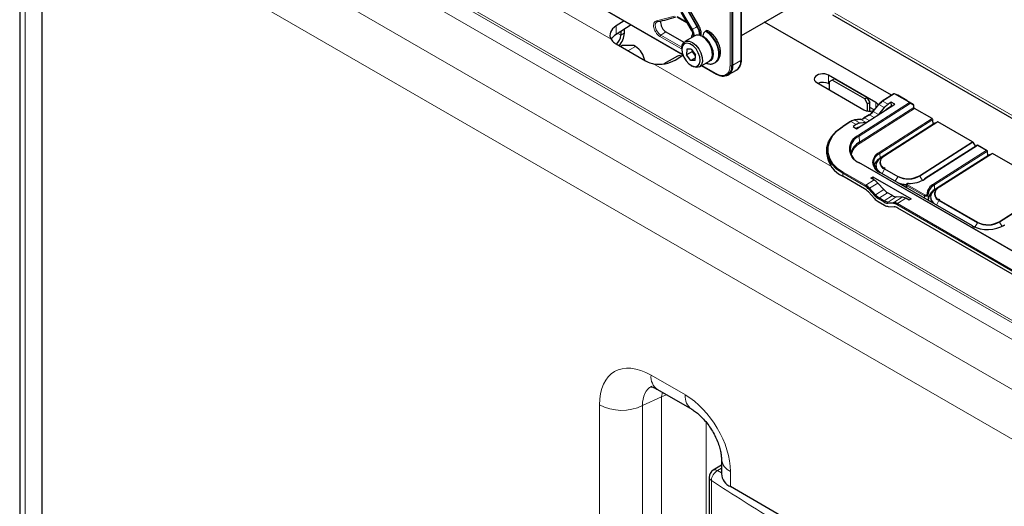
# Paper-space layout 'Blatt2' of a CAD drawing. Header units: millimetres. Extents: x 5 to 418, y 2 to 292.
# Tile 51 of 103: x 86 to 125, y 196 to 215. Entities that reach past the tile are written whole.
import ezdxf

# ---------------------------------------------------------------- set-up
doc = ezdxf.new("R2010")
doc.units = ezdxf.units.MM

psp = doc.layouts.new('Blatt2')

# ---------------------------------------------------------------- linework, layer by layer
at = {"color": 7, "linetype": 'Continuous', "lineweight": 18}
for p, q in [((114.519, 213.311), (114.519, 228.295)), ((114.586, 213.31), (114.586, 228.293)), ((88.641, 226.564), (109.769, 214.367)), ((143.421, 192.954), (87.804, 225.061)), ((89.066, 224.234), (142.159, 193.584)), ((141.88, 193.083), (88.787, 223.733)), ((87.958, 222.218), (139.427, 192.505)), ((86.373, 221.319), (86.373, 158.281)), ((138.664, 190.959), (87.045, 220.758)), ((114.947, 219.787), (114.947, 213.513)), ((107.986, 216.447), (112.625, 213.769)), ((113.195, 214.862), (112.781, 215.579)), ((112.804, 215.593), (113.218, 214.876)), ((111.583, 215.1), (112.305, 215.289)), ((112.402, 215.273), (112.792, 215.048)), ((112.997, 214.748), (112.583, 215.465)), ((112.6, 215.475), (113.014, 214.758)), ((118.709, 215.403), (126.945, 210.649)), ((109.967, 214.555), (109.967, 214.896)), ((113.218, 214.876), (113.195, 214.862)), ((110.156, 214.529), (110.035, 214.599)), ((110.156, 214.529), (110.297, 214.611)), ((112.576, 213.979), (111.722, 214.472)), ((111.958, 214.661), (111.755, 214.532)), ((112.597, 214.046), (111.755, 214.532)), ((110.441, 213.904), (110.745, 214.08)), ((111.464, 213.388), (118.565, 209.289)), ((113.4, 213.322), (113.968, 212.994)), ((114.586, 213.31), (114.633, 213.332)), ((114.633, 213.332), (114.947, 213.513)), ((118.453, 212.593), (118.453, 212.933)), ((121.076, 212.184), (120.614, 211.889)), ((121.685, 211.833), (121.076, 212.184)), ((121.093, 212.187), (121.092, 212.188)), ((121.093, 212.187), (121.702, 211.836)), ((121.222, 212.128), (121.093, 212.187)), ((119.647, 210.533), (121.685, 211.833)), ((121.71, 211.793), (119.672, 210.493)), ((119.687, 210.252), (121.864, 211.641)), ((121.889, 211.601), (119.711, 210.213)), ((120.466, 211.757), (120.236, 211.482)), ((120.338, 211.625), (120.338, 211.844)), ((120.68, 211.634), (120.466, 211.757)), ((120.828, 211.766), (120.614, 211.889)), ((121.702, 211.836), (121.833, 211.775)), ((121.859, 211.724), (121.71, 211.793)), ((119.739, 211.165), (119.497, 211.138)), ((119.951, 211.043), (119.739, 211.165)), ((120.088, 211.35), (119.89, 211.223)), ((120.075, 211.116), (119.89, 211.223)), ((120.273, 211.243), (120.088, 211.35)), ((120.447, 211.36), (120.236, 211.482)), ((120.475, 209.843), (122.593, 211.194)), ((119.346, 211.081), (119.038, 210.884)), ((119.56, 210.957), (119.346, 211.081)), ((119.71, 211.015), (119.497, 211.138)), ((122.618, 211.155), (120.5, 209.804)), ((122.704, 211.01), (120.586, 209.659)), ((120.683, 209.715), (122.802, 211.067)), ((122.818, 211.065), (120.7, 209.714)), ((119.687, 210.252), (119.672, 210.493)), ((122.158, 210.666), (122.162, 210.664)), ((121.334, 210.141), (121.338, 210.139)), ((122.083, 208.915), (124.201, 210.266)), ((124.218, 210.249), (122.1, 208.898)), ((124.402, 210.122), (122.307, 208.785)), ((124.75, 209.921), (124.402, 210.122)), ((120.511, 209.616), (120.5, 209.804)), ((120.512, 209.596), (120.511, 209.616)), ((120.586, 209.659), (120.585, 209.659)), ((120.586, 209.659), (120.683, 209.715)), ((122.655, 208.585), (124.75, 209.921)), ((124.798, 209.896), (122.68, 208.545)), ((124.884, 209.752), (122.766, 208.401)), ((122.864, 208.457), (124.982, 209.808)), ((124.998, 209.806), (122.88, 208.455)), ((128.605, 204.27), (119.648, 209.441)), ((120.7, 209.196), (121.231, 208.89)), ((124.338, 209.408), (124.342, 209.406)), ((119.024, 208.892), (119.018, 209.011)), ((119.915, 208.493), (119.018, 209.011)), ((119.04, 209.053), (119.937, 208.535)), ((124.188, 206.91), (120.476, 209.053)), ((120.589, 209), (120.684, 209.178)), ((121.214, 208.871), (120.684, 209.178)), ((121.119, 208.694), (121.214, 208.871)), ((122.204, 208.728), (122.1, 208.898)), ((120.269, 208.747), (119.937, 208.535)), ((120.42, 208.623), (120.089, 208.411)), ((120.089, 208.411), (120.331, 208.151)), ((121.586, 208.508), (121.585, 208.425)), ((122.279, 208.108), (121.586, 208.508)), ((121.608, 208.549), (122.301, 208.149)), ((122.691, 208.358), (122.68, 208.545)), ((122.766, 208.401), (122.864, 208.457)), ((120.299, 208.117), (120.056, 208.378)), ((120.661, 208.361), (120.331, 208.151)), ((120.811, 208.237), (120.483, 208.027)), ((120.483, 208.027), (120.681, 207.913)), ((121.009, 208.122), (120.681, 207.913)), ((121.158, 208.074), (120.828, 207.864)), ((121.391, 208.062), (121.06, 207.851)), ((122.284, 208.021), (122.279, 208.108)), ((122.46, 208.102), (122.557, 208.164)), ((122.766, 208.401), (122.766, 208.4)), ((125.265, 207.078), (126.945, 208.15)), ((126.945, 208.122), (125.282, 207.061)), ((120.658, 207.871), (120.46, 207.986)), ((121.047, 207.806), (120.816, 207.819)), ((120.828, 207.864), (121.06, 207.851)), ((125.808, 205.092), (121.185, 207.76)), ((121.539, 208.013), (121.207, 207.802)), ((121.207, 207.802), (125.83, 205.133)), ((122.769, 207.742), (122.864, 207.919)), ((124.396, 207.034), (122.864, 207.919)), ((122.88, 207.937), (124.413, 207.053)), ((124.3, 206.855), (124.396, 207.034)), ((125.386, 206.892), (125.282, 207.061)), ((111.365, 200.947), (112.734, 200.157)), ((111.782, 200.081), (111.816, 200.264)), ((109.305, 159.028), (109.305, 199.758)), ((111.782, 200.081), (111.026, 199.732)), ((111.782, 159.439), (111.782, 200.081)), ((111.026, 199.732), (111.026, 159.002)), ((113.567, 199.067), (113.567, 159.373)), ((114.173, 197.236), (114.024, 197.14)), ((114.024, 197.14), (114.173, 197.044)), ((114.539, 197.098), (114.539, 196.496)), ((113.775, 196.74), (113.775, 195.125))]:
    psp.add_line(p, q, dxfattribs=at)
at = {"color": 7, "linetype": 'Continuous', "lineweight": 25}
for p, q in [((114.633, 213.332), (114.633, 228.316)), ((86.15, 221.73), (86.15, 158.692)), ((87.045, 157.602), (87.045, 220.757)), ((114.971, 213.547), (114.971, 219.825)), ((107.879, 216.492), (112.632, 213.749)), ((114.971, 214.517), (117.783, 216.14)), ((113.273, 214.908), (112.859, 215.624)), ((110.289, 215.101), (109.967, 214.896)), ((112.412, 215.25), (112.807, 215.022)), ((112.559, 215.451), (112.973, 214.734)), ((118.611, 215.347), (126.945, 210.536)), ((110.569, 214.939), (109.967, 214.555)), ((110.297, 214.766), (110.297, 214.611)), ((113.562, 214.701), (113.538, 214.687)), ((120.966, 212.126), (115.898, 215.052)), ((110.156, 214.676), (110.156, 214.529)), ((111.958, 214.661), (112.678, 214.245)), ((113.117, 214.505), (112.716, 214.274)), ((113.413, 214.445), (113.44, 214.476)), ((113.432, 214.476), (113.432, 214.503)), ((109.967, 214.177), (111.146, 213.497)), ((110.134, 214.081), (110.203, 214.121)), ((110.675, 214.121), (110.203, 214.121)), ((110.745, 214.08), (110.675, 214.121)), ((112.595, 214.007), (112.595, 213.952)), ((112.79, 213.969), (112.779, 213.739)), ((112.971, 213.971), (112.79, 213.969)), ((112.971, 213.971), (113.143, 213.744)), ((112.42, 213.696), (111.873, 213.38)), ((112.324, 213.535), (112.637, 213.734)), ((113.015, 213.875), (112.779, 213.739)), ((112.95, 213.512), (112.779, 213.739)), ((113.137, 213.62), (112.95, 213.512)), ((113.015, 213.875), (113.016, 213.911)), ((113.039, 213.881), (113.015, 213.875)), ((113.141, 213.708), (113.015, 213.875)), ((113.132, 213.514), (113.143, 213.744)), ((113.132, 213.514), (112.95, 213.512)), ((112.961, 213.32), (113.008, 213.292)), ((113.3, 213.263), (113.7, 213.495)), ((113.386, 213.313), (113.979, 212.971)), ((113.913, 213.425), (113.937, 213.439)), ((114.461, 212.951), (114.774, 213.132)), ((114.388, 212.917), (114.434, 212.937)), ((120.338, 211.844), (118.453, 212.933)), ((118.6, 212.737), (118.482, 212.669)), ((118.688, 212.788), (118.6, 212.737)), ((119.896, 211.989), (118.6, 212.737)), ((119.985, 212.04), (118.688, 212.788)), ((117.981, 212.632), (119.867, 211.544)), ((118.482, 212.576), (118.453, 212.593)), ((118.482, 212.669), (118.482, 212.343)), ((119.896, 211.989), (119.985, 212.04)), ((120.014, 211.785), (119.896, 211.989)), ((119.985, 212.04), (120.103, 211.836)), ((121.06, 212.186), (120.597, 211.891)), ((121.22, 212.128), (121.092, 212.188)), ((121.576, 211.923), (121.222, 212.128)), ((119.571, 210.794), (121.096, 211.767)), ((120.103, 211.836), (120.014, 211.785)), ((120.014, 211.496), (120.014, 211.785)), ((120.103, 211.491), (120.103, 211.836)), ((120.27, 211.544), (120.103, 211.64)), ((120.452, 211.761), (120.221, 211.486)), ((120.68, 211.634), (120.447, 211.36)), ((120.957, 211.848), (120.828, 211.766)), ((120.862, 211.64), (120.964, 211.705)), ((121.096, 211.767), (120.957, 211.848)), ((120.964, 211.705), (120.957, 211.848)), ((120.964, 211.705), (120.982, 211.694)), ((121.576, 211.923), (121.833, 211.775)), ((121.864, 211.641), (121.859, 211.724)), ((122.593, 211.194), (121.889, 211.601)), ((119.727, 211.168), (119.484, 211.141)), ((119.86, 211.206), (119.868, 211.21)), ((120.071, 211.351), (119.873, 211.225)), ((119.329, 211.082), (119.022, 210.886)), ((119.56, 210.957), (119.431, 210.875)), ((119.431, 210.875), (119.571, 210.794)), ((119.951, 211.043), (119.71, 211.015)), ((122.704, 211.01), (120.585, 209.659)), ((122.241, 210.72), (122.394, 210.817)), ((122.394, 210.817), (122.63, 210.967)), ((122.396, 210.814), (122.394, 210.817)), ((122.63, 210.967), (122.618, 211.155)), ((122.704, 211.01), (122.802, 211.067)), ((122.704, 211.01), (122.704, 211.01)), ((124.201, 210.266), (122.818, 211.065)), ((121.57, 210.292), (122.241, 210.72)), ((122.15, 210.661), (122.154, 210.659)), ((122.243, 210.716), (122.241, 210.72)), ((121.217, 210.067), (120.511, 209.616)), ((121.217, 210.067), (121.417, 210.194)), ((121.217, 210.062), (121.217, 210.067)), ((121.326, 210.136), (121.33, 210.134)), ((121.417, 210.194), (121.57, 210.292)), ((121.417, 210.194), (121.419, 210.191)), ((121.57, 210.292), (121.572, 210.288)), ((121.677, 210.355), (121.673, 210.357)), ((124.403, 210.134), (122.291, 208.787)), ((124.218, 210.249), (124.321, 210.082)), ((124.785, 209.913), (124.403, 210.134)), ((118.384, 209.886), (118.389, 209.767)), ((124.884, 209.752), (122.766, 208.4)), ((124.574, 209.559), (124.81, 209.709)), ((124.81, 209.709), (124.798, 209.896)), ((124.884, 209.752), (124.982, 209.808)), ((124.884, 209.752), (124.884, 209.752)), ((126.945, 208.682), (124.998, 209.806)), ((128.623, 204.272), (119.666, 209.443)), ((120.351, 209.296), (120.353, 209.226)), ((120.353, 209.226), (120.368, 209.141)), ((120.718, 209.198), (120.668, 209.232)), ((123.751, 209.033), (124.421, 209.461)), ((124.33, 209.403), (124.334, 209.401)), ((124.421, 209.461), (124.574, 209.559)), ((124.423, 209.458), (124.421, 209.461)), ((124.576, 209.555), (124.574, 209.559)), ((119.892, 208.391), (119.024, 208.892)), ((120.14, 208.821), (120.221, 208.872)), ((120.269, 208.747), (120.14, 208.821)), ((120.221, 208.872), (121.748, 207.99)), ((120.221, 208.872), (120.224, 208.773)), ((124.206, 206.912), (120.494, 209.055)), ((122.691, 208.358), (123.598, 208.936)), ((123.598, 208.936), (123.751, 209.033)), ((123.598, 208.931), (123.598, 208.936)), ((123.598, 208.936), (123.599, 208.932)), ((123.751, 209.033), (123.752, 209.03)), ((123.857, 209.096), (123.853, 209.099)), ((120.661, 208.361), (120.42, 208.623)), ((121.56, 208.545), (121.559, 208.44)), ((122.245, 208.749), (122.285, 208.773)), ((120.043, 208.267), (120.286, 208.007)), ((121.009, 208.122), (120.811, 208.237)), ((121.391, 208.062), (121.158, 208.074)), ((122.455, 208.089), (122.551, 208.15)), ((122.532, 208.037), (122.533, 207.967)), ((120.437, 207.883), (120.693, 207.735)), ((120.84, 207.686), (121.072, 207.674)), ((125.784, 204.989), (121.219, 207.625)), ((121.668, 207.939), (121.539, 208.013)), ((121.748, 207.99), (121.668, 207.939)), ((122.898, 207.94), (122.848, 207.974)), ((124.213, 206.899), (124.283, 206.863)), ((125.427, 206.912), (125.467, 206.936)), ((111.624, 200.375), (112.993, 199.585)), ((114.173, 197.608), (114.173, 197.006)), ((114.173, 197.36), (113.844, 197.149)), ((113.691, 196.868), (113.691, 195.253)), ((125.784, 190.004), (114.539, 196.496))]:
    psp.add_line(p, q, dxfattribs=at)
at = {"color": 7, "linetype": 'Continuous', "lineweight": 18, "flags": 128}
for points in [[(111.755, 214.532), (111.685, 214.586), (111.622, 214.66), (111.573, 214.748), (111.542, 214.84), (111.533, 214.926), (111.547, 214.999), (111.583, 215.05), (111.601, 215.063)], [(112.997, 214.748), (112.984, 214.741), (112.976, 214.736), (112.973, 214.735), (112.973, 214.734)], [(113.195, 214.862), (113.173, 214.85), (113.148, 214.836), (113.123, 214.821), (113.098, 214.806), (113.073, 214.792), (113.05, 214.779), (113.03, 214.768), (113.014, 214.758)], [(113.273, 214.908), (113.271, 214.907), (113.265, 214.903), (113.253, 214.896), (113.237, 214.887), (113.218, 214.876)], [(113.562, 214.701), (113.711, 214.59), (113.848, 214.439), (113.962, 214.26), (114.044, 214.067), (114.086, 213.875), (114.087, 213.701), (114.046, 213.558), (113.965, 213.458), (113.937, 213.439)], [(113.432, 214.503), (113.566, 214.401), (113.686, 214.26), (113.78, 214.093), (113.839, 213.919), (113.856, 213.754), (113.831, 213.615), (113.764, 213.517), (113.664, 213.469), (113.654, 213.468)], [(113.913, 213.425), (113.941, 213.444), (114.022, 213.544), (114.064, 213.687), (114.063, 213.862), (114.02, 214.053), (113.938, 214.246), (113.824, 214.425), (113.687, 214.577), (113.538, 214.687)], [(120.452, 211.761), (120.453, 211.761), (120.455, 211.762), (120.458, 211.761), (120.462, 211.759), (120.466, 211.757)], [(120.221, 211.486), (120.222, 211.486), (120.224, 211.487), (120.227, 211.486), (120.231, 211.484), (120.236, 211.482)], [(120.586, 209.659), (120.49, 209.585), (120.419, 209.502), (120.375, 209.413), (120.36, 209.321), (120.375, 209.23), (120.419, 209.143), (120.49, 209.065), (120.523, 209.038)], [(122.766, 208.401), (122.67, 208.327), (122.599, 208.244), (122.555, 208.154), (122.54, 208.062), (122.555, 207.971), (122.599, 207.885), (122.671, 207.806), (122.703, 207.78)], [(111.984, 200.167), (111.983, 200.166), (111.782, 200.081)]]:
    psp.add_lwpolyline(points, dxfattribs=at)
at = {"color": 7, "linetype": 'Continuous', "lineweight": 25, "flags": 128}
for points in [[(113.7, 213.495), (113.705, 213.498), (113.782, 213.582), (113.819, 213.712), (113.811, 213.873), (113.759, 214.048), (113.67, 214.218), (113.552, 214.364), (113.419, 214.47), (113.284, 214.526), (113.163, 214.524), (113.117, 214.505)], [(112.595, 214.007), (112.611, 214.126), (112.668, 214.235), (112.763, 214.293), (112.884, 214.295), (113.018, 214.239), (113.151, 214.132), (113.269, 213.987), (113.359, 213.817), (113.41, 213.642), (113.418, 213.481), (113.382, 213.351), (113.305, 213.266), (113.195, 213.236), (113.195, 213.236)], [(113.127, 213.27), (113.228, 213.3), (113.297, 213.383), (113.326, 213.509), (113.31, 213.663), (113.252, 213.827), (113.16, 213.981), (113.043, 214.105), (112.916, 214.186), (112.795, 214.213), (112.693, 214.183), (112.624, 214.1), (112.596, 213.974), (112.611, 213.82), (112.669, 213.656), (112.762, 213.502), (112.879, 213.378), (113.006, 213.297), (113.127, 213.27)], [(112.57, 213.692), (112.501, 213.712), (112.42, 213.696)], [(112.57, 213.692), (112.501, 213.712), (112.42, 213.696)], [(113.195, 213.236), (113.066, 213.264), (113.008, 213.292)], [(120.223, 211.478), (120.221, 211.481), (120.221, 211.484), (120.221, 211.485), (120.221, 211.486)], [(119.018, 209.011), (118.775, 209.18), (118.586, 209.373), (118.457, 209.584), (118.391, 209.808), (118.391, 210.037), (118.456, 210.265), (118.585, 210.485), (118.774, 210.689), (119.016, 210.872)], [(119.038, 210.884), (118.8, 210.704), (118.614, 210.503), (118.487, 210.287), (118.423, 210.063), (118.423, 209.837), (118.488, 209.617), (118.615, 209.409), (118.801, 209.219), (119.04, 209.053)], [(120.565, 209.611), (120.606, 209.655), (120.683, 209.715)], [(120.355, 209.346), (120.324, 209.305), (120.291, 209.247)], [(121.488, 208.481), (121.514, 208.479), (121.556, 208.475)], [(122.745, 208.352), (122.786, 208.397), (122.864, 208.457)], [(122.533, 207.967), (122.548, 207.881), (122.554, 207.866)]]:
    psp.add_lwpolyline(points, dxfattribs=at)
at = {"color": 7, "linetype": 'Continuous', "lineweight": 25}
for centre, radius, start, end in [((111.022, 218.902), 3.877, 279.1105, 290.2144), ((113.606, 214.639), 0.0755, 65.7075, 125.6163), ((109.632, 214.557), 0.524, 312.1085, 356.979), ((109.476, 214.649), 0.823, 318.5788, 357.3108), ((113.009, 213.769), 0.812, 0.4781, 59.5166), ((113.663, 214.493), 0.231, 122.6055, 177.3945), ((110.291, 213.379), 0.835, 9.3474, 57.065), ((114.929, 213.552), 0.0419, 294.3747, 354.3052), ((114.229, 213.252), 0.362, 230.7967, 9.214), ((114.235, 213.285), 0.401, 299.7173, 6.7628), ((114.55, 213.463), 0.4, 304.0564, 7.2558), ((113.989, 212.992), 0.0233, 244.1059, 300.3461), ((121.078, 212.158), 0.0333, 65.1811, 122.53), ((120.929, 211.362), 0.615, 123.2627, 140.5553), ((120.975, 211.338), 0.659, 123.2627, 140.5553), ((120.607, 211.879), 0.0155, 128.5677, 188.8773), ((121.917, 211.647), 0.0539, 186.3421, 237.7135), ((119.689, 211.522), 0.36, 278.0426, 303.9756), ((119.883, 211.213), 0.0155, 128.5677, 188.8773), ((119.68, 211.925), 0.703, 303.2627, 320.5553), ((119.727, 211.901), 0.659, 303.2627, 320.5553), ((122.564, 211.149), 0.0539, 6.3421, 57.7135), ((119.031, 210.874), 0.0155, 128.5677, 188.8773), ((119.547, 210.782), 0.36, 98.0426, 123.9756), ((119.486, 211.121), 0.0203, 58.9767, 95.7899), ((122.808, 211.051), 0.0166, 53.8189, 113.1032), ((119.901, 209.962), 0.579, 113.3057, 246.8237), ((120.025, 209.625), 0.713, 118.3783, 165.6901), ((124.174, 210.223), 0.0513, 30.705, 58.1427), ((119.474, 209.886), 1.091, 186.2661, 245.6191), ((120.664, 209.423), 0.415, 113.3057, 246.8237), ((120.756, 209.165), 0.513, 118.4714, 164.6503), ((124.989, 209.793), 0.0166, 53.8189, 113.1032), ((120.691, 209.315), 0.34, 183.1764, 225.6546), ((121.633, 209.68), 0.887, 242.9955, 300.4232), ((119.597, 207.96), 0.621, 42.3194, 59.199), ((119.597, 207.964), 0.665, 42.3194, 59.199), ((121.615, 209.701), 1.156, 254.3558, 267.3028), ((121.639, 209.909), 1.307, 270.2008, 300.7233), ((121.667, 208.604), 0.0233, 167.3698, 184.297), ((122.3, 208.775), 0.0152, 128.2019, 187.8532), ((122.885, 208.14), 0.5, 117.4057, 176.2086), ((122.902, 208.117), 0.482, 117.4057, 176.2086), ((119.551, 207.82), 0.665, 42.3194, 59.199), ((120.823, 208.595), 0.709, 222.3194, 239.199), ((120.823, 208.598), 0.665, 222.3194, 239.199), ((122.91, 207.934), 0.477, 117.2713, 177.1184), ((122.866, 208.055), 0.335, 182.9954, 222.6053), ((120.777, 208.454), 0.665, 222.3194, 239.199), ((120.848, 208.179), 0.362, 238.3709, 264.8776), ((120.859, 208.202), 0.339, 238.3709, 264.8776), ((120.871, 208.024), 0.339, 238.3709, 264.8776), ((121.019, 207.491), 0.317, 58.3709, 84.8776), ((121.029, 207.513), 0.339, 58.3709, 84.8776), ((121.041, 207.336), 0.339, 58.3709, 84.8776), ((124.803, 208.117), 1.355, 242.9955, 300.4232), ((124.197, 206.899), 0.0157, 358.389, 55.7595), ((124.815, 207.843), 0.887, 242.9955, 300.4232), ((125.482, 206.938), 0.0152, 128.2019, 187.8532), ((114.024, 196.868), 0.333, 122.6657, 180), ((114.789, 197.062), 0.619, 185.1618, 246.1583)]:
    psp.add_arc(centre, radius, start, end, dxfattribs=at)
at = {"color": 7, "linetype": 'Continuous', "lineweight": 18}
for centre, radius, start, end in [((112.65, 214.529), 0.411, 351.7442, 32.2854), ((112.606, 214.506), 0.479, 357.6936, 31.7563), ((112.586, 214.492), 0.713, 2.5052, 31.37), ((112.625, 214.511), 0.696, 359.7235, 31.5886), ((113.116, 214.52), 0.11, 157.4944, 216.7846), ((113.073, 213.818), 0.75, 343.115, 61.3944), ((114.554, 213.381), 0.0777, 242.8052, 294.3071), ((113.993, 212.991), 0.0249, 174.0146, 234.6732), ((121.067, 212.172), 0.016, 52.7758, 116.0345), ((121.087, 212.17), 0.0181, 71.1671, 127.9468), ((120.604, 211.877), 0.016, 52.7758, 116.0345), ((121.696, 211.819), 0.0181, 71.1671, 127.9468), ((121.656, 211.787), 0.0539, 6.3421, 57.7135), ((121.683, 211.81), 0.0317, 327.4106, 53.332), ((119.729, 211.148), 0.0203, 58.9767, 95.7899), ((119.88, 211.211), 0.016, 52.7758, 116.0345), ((120.078, 211.337), 0.016, 52.7758, 116.0345), ((119.029, 210.872), 0.016, 52.7758, 116.0345), ((119.336, 211.068), 0.016, 52.7758, 116.0345), ((119.882, 209.987), 0.595, 113.3057, 246.8237), ((119.618, 210.487), 0.0539, 6.3421, 57.7135), ((120.029, 209.615), 0.677, 118.0129, 169.8654), ((119.74, 210.258), 0.0539, 186.3421, 237.7135), ((120.645, 209.448), 0.43, 113.3057, 246.8237), ((120.446, 209.798), 0.0539, 6.3421, 57.7135), ((120.783, 209.438), 0.278, 141.5144, 249.2648), ((120.811, 209.455), 0.282, 113.3057, 246.8237), ((120.69, 209.7), 0.0166, 53.8189, 113.1032), ((119.659, 209.427), 0.0173, 66.2305, 129.0417), ((120.728, 209.155), 0.0499, 124.2195, 152.669), ((119.069, 209.011), 0.0511, 124.2872, 179.1791), ((120.487, 209.039), 0.0173, 66.2305, 129.0417), ((121.633, 209.693), 0.922, 242.9955, 300.4232), ((121.259, 208.848), 0.0499, 124.2195, 152.669), ((122.055, 208.872), 0.0513, 30.705, 58.1427), ((119.966, 208.493), 0.0511, 124.2872, 179.1791), ((120.142, 208.327), 0.0999, 122.3324, 149.186), ((121.605, 209.634), 1.064, 247.0371, 268.297), ((121.637, 208.507), 0.0513, 124.3512, 178.5369), ((122.298, 208.773), 0.016, 52.8504, 115.9599), ((122.626, 208.539), 0.0539, 6.3421, 57.7135), ((122.991, 208.196), 0.282, 113.3057, 246.8237), ((122.87, 208.442), 0.0166, 53.8189, 113.1032), ((120.385, 208.066), 0.0999, 122.3324, 149.186), ((120.511, 207.985), 0.0511, 124.2872, 179.1791), ((122.33, 208.107), 0.0513, 124.3512, 178.5369), ((122.39, 208.143), 0.031, 11.0787, 97.6755), ((122.963, 208.179), 0.278, 141.5144, 249.2648), ((120.71, 207.87), 0.0511, 124.2872, 179.1791), ((120.852, 207.833), 0.0384, 127.2724, 201.6137), ((121.083, 207.82), 0.0384, 127.2724, 201.6137), ((121.236, 207.76), 0.0511, 124.2872, 179.1791), ((122.909, 207.896), 0.0499, 124.2195, 152.669), ((124.199, 206.896), 0.0173, 66.2305, 129.0417), ((124.815, 207.856), 0.922, 242.9955, 300.4232), ((124.441, 207.012), 0.0499, 124.2195, 152.669), ((125.237, 207.035), 0.0513, 30.705, 58.1427), ((111.981, 200.881), 0.62, 173.888, 234.7998), ((113.35, 200.091), 0.62, 173.8923, 234.7524), ((110.192, 201.478), 1.935, 242.7384, 295.5295), ((114.805, 197.676), 0.636, 186.4104, 245.3), ((114.263, 196.714), 0.489, 119.3062, 176.9738), ((113.927, 196.992), 0.177, 56.78, 117.8539), ((113.85, 196.881), 0.16, 184.8044, 242.0683), ((193.424, 319.821), 146.605, 237.0921, 238.30656)]:
    psp.add_arc(centre, radius, start, end, dxfattribs=at)
at = {"color": 7, "linetype": 'Continuous', "lineweight": 25}
for centre, major_axis, ratio, start_param, end_param in [((110.557, 214.556), (0.833, 0.04), 0.606667, 2.32713, 3.443479), ((110.557, 214.215), (0.833, 0.04), 0.606667, 2.32713, 2.779965), ((111.735, 213.875), (0.833, 0.04), 0.606667, 4.352373, 5.468722), ((118.217, 212.783), (0.333, 0.016), 0.606667, 0.756333, 3.897926), ((118.217, 212.442), (0.333, 0.016), 0.606667, 0.756333, 2.138069), ((120.103, 211.694), (0.333, 0.016), 0.606667, 0.132611, 0.756333), ((120.841, 211.372), (0.256, 0.429), 0.566715, 0.845639, 1.281971), ((120.874, 211.246), (0.256, 0.429), 0.566715, 0.845639, 1.177791), ((121.835, 211.737), (-0.0133, 0.0394), 0.495325, 4.211357, 5.769813), ((120.032, 211.119), (0.25, 0.012), 0.606667, 2.056758, 2.628942), ((120.103, 211.694), (0.333, 0.016), 0.606667, 3.897926, 5.128242), ((119.548, 210.401), (0.256, 0.429), 0.566715, 0.513487, 0.845639), ((119.572, 210.563), (0.256, 0.429), 0.566715, 0.409307, 0.845639), ((124.403, 210.095), (-0.0009, 0.039), 0.022658, 0.013756, 0.823921), ((124.751, 209.894), (0.0471, 0.001), 0.562077, 0.031209, 1.584552), ((124.775, 209.881), (0.0162, 0.0291), 0.58789, 5.541497, 5.558951), ((120.282, 208.346), (-0.263, 0.425), 0.556886, 5.044823, 5.481156), ((120.799, 208.638), (-0.263, 0.425), 0.556886, 1.903231, 2.339563), ((120.997, 208.523), (-0.263, 0.425), 0.556886, 2.339563, 2.775895), ((121.552, 207.612), (-0.263, 0.425), 0.556886, 5.481156, 5.917488)]:
    psp.add_ellipse(centre, major_axis=major_axis, ratio=ratio, start_param=start_param, end_param=end_param, dxfattribs=at)
at = {"color": 7, "linetype": 'Continuous', "lineweight": 18}
for centre, major_axis, ratio, start_param, end_param in [((111.371, 198.559), (-1.462, 2.533), 0.575802, 5.499237, 7.067295), ((112.255, 199.069), (-0.935, 1.396), 0.571737, 6.192691, 7.029074), ((112.709, 198.127), (-1.329, 2.152), 0.584594, 3.89967, 5.45692)]:
    psp.add_ellipse(centre, major_axis=major_axis, ratio=ratio, start_param=start_param, end_param=end_param, dxfattribs=at)
for points, knots in [([(111.722, 214.472), (111.695, 214.49), (111.64, 214.528), (111.565, 214.618), (111.506, 214.722), (111.471, 214.83), (111.46, 214.931), (111.477, 215.017), (111.518, 215.079), (111.562, 215.093), (111.583, 215.1)], [0, 0, 0, 0, 0.121712, 0.25, 0.378287, 0.499999, 0.621712, 0.75, 0.878288, 1, 1, 1, 1]), ([(113.968, 212.994), (114.038, 212.962), (114.144, 212.914), (114.272, 212.919), (114.36, 212.95), (114.431, 213.011), (114.5, 213.119), (114.511, 213.236), (114.519, 213.311)], [0, 0, 0, 0, 0.2394568, 0.3683607, 0.5, 0.6316393, 0.7605432, 1, 1, 1, 1]), ([(121.586, 208.508), (121.584, 208.509), (121.581, 208.511), (121.577, 208.515), (121.573, 208.518), (121.569, 208.522), (121.566, 208.527), (121.563, 208.533), (121.562, 208.539), (121.561, 208.542), (121.561, 208.544), (121.561, 208.544)], [0, 0, 0, 0, 0.1070005, 0.2147806, 0.3250263, 0.4361256, 0.5404509, 0.7526379, 0.860753, 0.9650641, 1, 1, 1, 1]), ([(121.644, 208.602), (121.638, 208.602), (121.627, 208.601), (121.612, 208.595), (121.601, 208.587), (121.594, 208.577), (121.593, 208.567), (121.597, 208.557), (121.604, 208.552), (121.608, 208.549)], [0, 0, 0, 0, 0.142474, 0.284952, 0.427322, 0.569562, 0.711749, 0.853982, 1, 1, 1, 1]), ([(122.421, 208.149), (122.42, 208.143), (122.418, 208.132), (122.404, 208.116), (122.383, 208.104), (122.357, 208.097), (122.328, 208.095), (122.3, 208.098), (122.286, 208.105), (122.279, 208.108)], [0, 0, 0, 0, 0.145981, 0.288211, 0.430421, 0.572696, 0.715089, 0.857563, 1, 1, 1, 1]), ([(122.301, 208.149), (122.305, 208.147), (122.314, 208.143), (122.331, 208.141), (122.348, 208.142), (122.364, 208.146), (122.376, 208.154), (122.385, 208.163), (122.386, 208.17), (122.386, 208.174)], [0, 0, 0, 0, 0.1424738, 0.284952, 0.4273215, 0.5695619, 0.7117489, 0.8539817, 1, 1, 1, 1]), ([(122.421, 208.149), (122.423, 208.117), (122.427, 208.054), (122.431, 207.99), (122.434, 207.958)], [0, 0, 0, 0, 0.4929092, 1, 1, 1, 1])]:
    psp.add_open_spline(points, degree=3, knots=knots, dxfattribs=at)
for points in [[(111.583, 215.1), (111.586, 215.095), (111.592, 215.084), (111.606, 215.073), (111.621, 215.069), (111.631, 215.072), (111.636, 215.074)], [(111.722, 214.472), (111.722, 214.478), (111.723, 214.489), (111.731, 214.506), (111.742, 214.522), (111.751, 214.529), (111.755, 214.532)]]:
    psp.add_open_spline(points, degree=3, dxfattribs=at)
at = {"color": 7, "linetype": 'Continuous', "lineweight": 25}
for points, knots in [([(111.762, 215.107), (111.759, 215.1), (111.748, 215.078), (111.747, 215.048), (111.746, 215.028)], [0, 0, 0, 0, 0.333442, 1, 1, 1, 1]), ([(111.604, 215.06), (111.61, 215.066), (111.615, 215.072), (111.626, 215.071), (111.627, 215.071)], [0, 0, 0, 0, 0.937573, 1, 1, 1, 1]), ([(112.973, 214.734), (112.981, 214.72), (112.999, 214.686), (113.015, 214.635), (113.02, 214.591), (113.017, 214.565), (113.015, 214.563), (113.015, 214.561)], [0, 0, 0, 0, 0.1768056, 0.4226836, 0.6299768, 0.82324, 1, 1, 1, 1]), ([(113.353, 214.49), (113.354, 214.493), (113.37, 214.536), (113.368, 214.633), (113.341, 214.774), (113.295, 214.864), (113.273, 214.908)], [0, 0, 0, 0, 0.0290314, 0.3453058, 0.685486, 1, 1, 1, 1]), ([(113.932, 213.442), (113.944, 213.447), (113.997, 213.469), (114.064, 213.553), (114.122, 213.679), (114.142, 213.833), (114.125, 214.007), (114.069, 214.191), (113.979, 214.37), (113.86, 214.53), (113.742, 214.642), (113.664, 214.691), (113.637, 214.708)], [0, 0, 0, 0, 0.028549, 0.132041, 0.234535, 0.343206, 0.459253, 0.57789, 0.696268, 0.814894, 0.934693, 1, 1, 1, 1]), ([(109.769, 214.367), (109.807, 214.315), (109.858, 214.245), (109.945, 214.191), (109.967, 214.177)], [0, 0, 0, 0, 0.740297, 1, 1, 1, 1]), ([(113.015, 214.561), (113.002, 214.534), (112.983, 214.491), (112.978, 214.442), (112.977, 214.424)], [0, 0, 0, 0, 0.65039, 1, 1, 1, 1]), ([(114.755, 213.127), (114.78, 213.14), (114.842, 213.171), (114.911, 213.264), (114.956, 213.386), (114.974, 213.483), (114.97, 213.539), (114.969, 213.548)], [0, 0, 0, 0, 0.178353, 0.449155, 0.712576, 0.95398, 1, 1, 1, 1]), ([(111.146, 213.497), (111.218, 213.463), (111.316, 213.417), (111.434, 213.394), (111.464, 213.388)], [0, 0, 0, 0, 0.740283, 1, 1, 1, 1]), ([(113.556, 213.412), (113.601, 213.398), (113.691, 213.37), (113.816, 213.378), (113.883, 213.414), (113.911, 213.429)], [0, 0, 0, 0, 0.371679, 0.738698, 1, 1, 1, 1]), ([(121.645, 208.608), (121.642, 208.608), (121.628, 208.609), (121.605, 208.602), (121.581, 208.588), (121.566, 208.568), (121.56, 208.553), (121.562, 208.545), (121.562, 208.544)], [0, 0, 0, 0, 0.067833, 0.329367, 0.578749, 0.788883, 0.978969, 1, 1, 1, 1]), ([(121.561, 208.544), (121.562, 208.547), (121.562, 208.55), (121.563, 208.554), (121.564, 208.556)], [0, 0, 0, 0, 0.621128, 1, 1, 1, 1]), ([(122.434, 207.958), (122.434, 207.952), (122.434, 207.945), (122.428, 207.939), (122.428, 207.939)], [0, 0, 0, 0, 0.880209, 1, 1, 1, 1]), ([(111.332, 200.488), (111.331, 200.488), (111.331, 200.489), (111.385, 200.481), (111.485, 200.449), (111.578, 200.399), (111.624, 200.375)], [0, 0, 0, 0, 0.1814283, 0.4668791, 0.734209, 1, 1, 1, 1]), ([(112.993, 199.585), (113.017, 199.57), (113.086, 199.528), (113.218, 199.431), (113.382, 199.281), (113.548, 199.098), (113.707, 198.888), (113.851, 198.658), (113.972, 198.421), (114.066, 198.186), (114.13, 197.965), (114.165, 197.776), (114.173, 197.664), (114.173, 197.615), (114.173, 197.608)], [0, 0, 0, 0, 0.050295, 0.144286, 0.239781, 0.3368, 0.434538, 0.531988, 0.628225, 0.722647, 0.814856, 0.904729, 0.986212, 1, 1, 1, 1])]:
    psp.add_open_spline(points, degree=3, knots=knots, dxfattribs=at)
psp.add_open_spline([(111.746, 215.028), (111.749, 214.994), (111.756, 214.926), (111.805, 214.817), (111.874, 214.72), (111.93, 214.681), (111.958, 214.661)], degree=3, dxfattribs=at)

doc.saveas('drawing.dxf')
